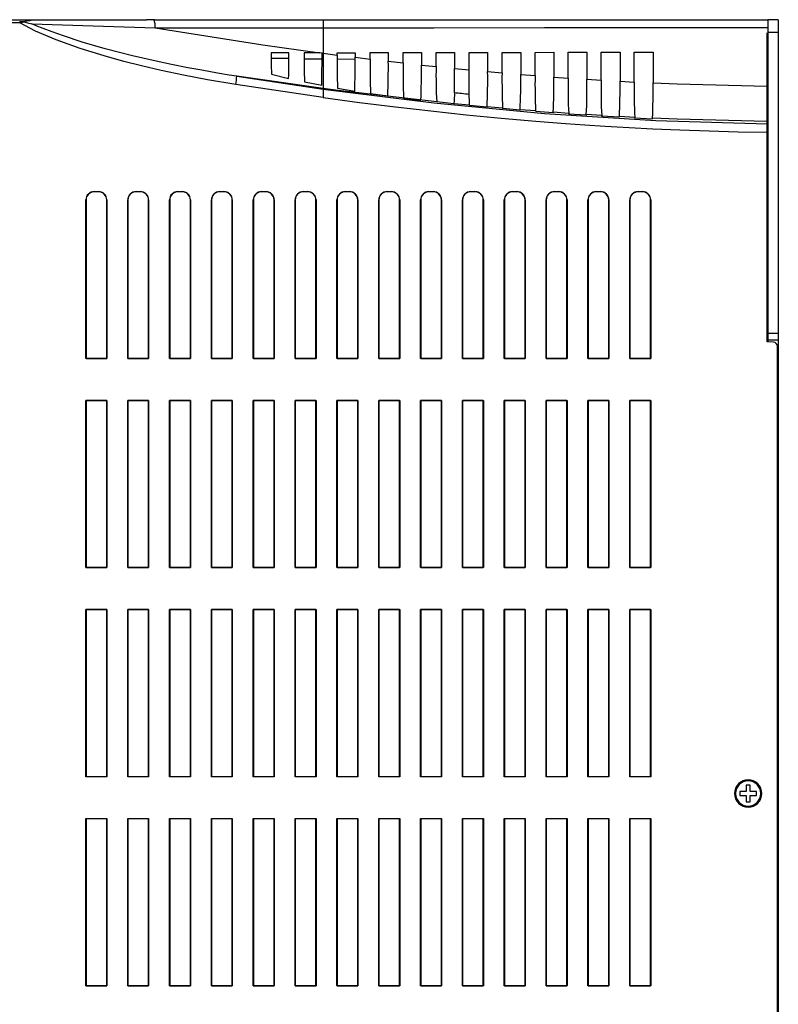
# Model space of a CAD drawing. Header units: millimetres. Extents: x 0 to 2235, y 0 to 1727.
# Tile 24 of 37: x 1511 to 1692, y 554 to 790. Entities that reach past the tile are written whole.
import ezdxf

# ---------------------------------------------------------------- set-up
doc = ezdxf.new("R2010")
doc.units = ezdxf.units.MM
doc.header["$LTSCALE"] = 8

msp = doc.modelspace()

# ---------------------------------------------------------------- linework, layer by layer
for p, q in [((1493.834, 789.623), (1513.166, 789.623)), ((1510.812, 788.889), (1493.869, 788.889)), ((1510.812, 789.18), (1512.038, 789.21)), ((1510.812, 789.18), (1510.812, 788.889)), ((1512.116, 789.019), (1510.812, 788.889)), ((1513.166, 789.623), (1541.092, 789.623)), ((1543.119, 789.592), (1541.156, 789.595)), ((1542.86, 789.623), (1542.922, 789.569)), ((1542.86, 789.623), (1583.365, 789.623)), ((1583.365, 789.623), (1689.435, 789.623)), ((1689.435, 789.623), (1689.635, 789.623)), ((1689.635, 789.623), (1689.635, 786.623)), ((1692.135, 789.623), (1689.635, 789.623)), ((1692.135, 789.623), (1692.135, 786.623)), ((1543.215, 787.698), (1568.888, 783.622)), ((1583.365, 787.707), (1583.365, 781.605)), ((1689.435, 773.732), (1689.435, 786.499)), ((1689.635, 786.623), (1692.135, 786.623)), ((1689.635, 786.623), (1689.635, 714.623)), ((1692.135, 786.623), (1692.135, 714.623)), ((1520.563, 784.41), (1517.804, 785.491)), ((1568.888, 783.622), (1582.55, 781.714)), ((1575.163, 781.694), (1570.919, 781.682)), ((1582.548, 781.713), (1578.795, 781.705)), ((1583.083, 781.642), (1582.548, 781.713)), ((1583.085, 781.642), (1583.365, 781.605)), ((1583.365, 781.605), (1586.678, 781.173)), ((1586.677, 781.723), (1591.003, 781.733)), ((1586.678, 781.173), (1586.677, 781.723)), ((1591.003, 781.733), (1591.002, 780.626)), ((1594.559, 781.741), (1598.92, 781.751)), ((1594.561, 780.19), (1594.559, 781.741)), ((1598.92, 781.751), (1598.918, 779.673)), ((1602.443, 781.758), (1606.836, 781.767)), ((1602.445, 779.27), (1602.443, 781.758)), ((1606.836, 781.767), (1606.834, 778.786)), ((1610.327, 781.774), (1614.751, 781.782)), ((1610.33, 778.415), (1610.327, 781.774)), ((1614.751, 781.782), (1614.748, 777.964)), ((1618.212, 781.788), (1622.665, 781.796)), ((1618.216, 777.626), (1618.212, 781.788)), ((1622.665, 781.796), (1622.661, 777.21)), ((1626.099, 781.802), (1630.578, 781.809)), ((1626.103, 776.904), (1626.099, 781.802)), ((1630.578, 781.809), (1630.573, 776.526)), ((1633.987, 781.814), (1638.489, 781.82)), ((1633.992, 776.253), (1633.987, 781.814)), ((1638.489, 781.82), (1638.484, 775.911)), ((1641.876, 781.824), (1646.399, 781.83)), ((1641.882, 775.671), (1641.876, 781.824)), ((1646.399, 781.83), (1646.393, 775.369)), ((1649.767, 781.834), (1654.308, 781.839)), ((1649.773, 775.16), (1649.767, 781.834)), ((1654.308, 781.839), (1654.302, 774.899)), ((1657.659, 781.842), (1662.215, 781.846)), ((1657.665, 774.723), (1657.659, 781.842)), ((1662.215, 781.846), (1662.209, 774.504)), ((1578.797, 780.284), (1583.083, 780.257)), ((1586.678, 780.234), (1591.003, 780.207)), ((1591.002, 780.626), (1594.561, 780.19)), ((1598.918, 779.673), (1602.445, 779.27)), ((1606.834, 778.786), (1610.33, 778.415)), ((1614.748, 777.964), (1618.216, 777.626)), ((1622.661, 777.21), (1626.103, 776.904)), ((1583.365, 773.162), (1562.746, 776.096)), ((1562.746, 776.096), (1583.365, 773.034)), ((1570.978, 776.571), (1575.092, 775.595)), ((1578.878, 774.774), (1582.992, 773.956)), ((1630.573, 776.526), (1633.992, 776.253)), ((1638.484, 775.911), (1641.882, 775.671)), ((1646.393, 775.369), (1649.773, 775.16)), ((1654.302, 774.899), (1657.665, 774.723)), ((1662.209, 774.504), (1667.942, 774.266)), ((1583.365, 771.023), (1562.437, 774.129)), ((1583.365, 773.162), (1583.365, 773.034)), ((1586.913, 772.7), (1583.365, 773.162)), ((1586.778, 773.263), (1590.892, 772.569)), ((1610.477, 769.956), (1586.913, 772.7)), ((1667.942, 774.266), (1689.435, 773.732)), ((1689.435, 765.289), (1689.435, 773.732)), ((1594.678, 771.979), (1598.792, 771.387)), ((1602.578, 770.885), (1606.692, 770.381)), ((1610.478, 769.954), (1610.477, 769.956)), ((1614.592, 769.514), (1610.478, 769.954)), ((1614.601, 769.536), (1614.592, 769.514)), ((1614.601, 769.537), (1614.601, 769.536)), ((1618.363, 769.169), (1614.601, 769.536)), ((1618.378, 769.127), (1618.363, 769.169)), ((1622.492, 768.724), (1618.378, 769.127)), ((1622.514, 768.781), (1622.492, 768.724)), ((1626.25, 768.448), (1622.514, 768.781)), ((1626.278, 768.37), (1626.25, 768.448)), ((1630.392, 768.004), (1626.278, 768.37)), ((1630.426, 768.095), (1630.392, 768.004)), ((1634.139, 767.797), (1630.426, 768.095)), ((1634.178, 767.684), (1634.139, 767.797)), ((1638.292, 767.357), (1634.178, 767.684)), ((1638.336, 767.479), (1638.292, 767.357)), ((1642.029, 767.216), (1638.336, 767.479)), ((1642.078, 767.073), (1642.029, 767.216)), ((1646.192, 766.784), (1642.078, 767.073)), ((1646.246, 766.935), (1646.192, 766.784)), ((1649.92, 766.708), (1646.246, 766.935)), ((1649.978, 766.537), (1649.92, 766.708)), ((1654.092, 766.288), (1649.978, 766.537)), ((1654.154, 766.465), (1654.092, 766.288)), ((1657.812, 766.272), (1654.154, 766.465)), ((1657.878, 766.077), (1657.812, 766.272)), ((1661.992, 765.869), (1657.878, 766.077)), ((1662.061, 766.068), (1661.992, 765.869)), ((1667.942, 765.823), (1662.061, 766.068)), ((1689.435, 765.289), (1667.942, 765.823)), ((1689.435, 764.723), (1689.435, 765.289)), ((1689.435, 762.724), (1689.435, 764.723)), ((1689.436, 712.622), (1689.435, 762.724)), ((1689.635, 762.722), (1689.435, 762.724)), ((1526.635, 708.623), (1526.635, 746.531)), ((1526.669, 746.531), (1526.635, 746.531)), ((1526.669, 746.531), (1526.669, 708.657)), ((1528.635, 748.531), (1529.635, 748.531)), ((1528.635, 748.496), (1528.635, 748.531)), ((1529.635, 748.496), (1528.635, 748.496)), ((1529.635, 748.496), (1529.635, 748.531)), ((1531.635, 746.531), (1531.601, 746.531)), ((1531.601, 708.657), (1531.601, 746.531)), ((1531.635, 746.531), (1531.635, 708.623)), ((1536.635, 708.623), (1536.635, 746.531)), ((1536.669, 746.531), (1536.635, 746.531)), ((1536.669, 746.531), (1536.669, 708.657)), ((1538.635, 748.531), (1539.635, 748.531)), ((1538.635, 748.496), (1538.635, 748.531)), ((1539.635, 748.496), (1538.635, 748.496)), ((1539.635, 748.496), (1539.635, 748.531)), ((1541.635, 746.531), (1541.601, 746.531)), ((1541.601, 708.657), (1541.601, 746.531)), ((1541.635, 746.531), (1541.635, 708.623)), ((1546.635, 708.623), (1546.635, 746.531)), ((1546.669, 746.531), (1546.635, 746.531)), ((1546.669, 746.531), (1546.669, 708.657)), ((1548.635, 748.531), (1549.635, 748.531)), ((1548.635, 748.496), (1548.635, 748.531)), ((1549.635, 748.496), (1548.635, 748.496)), ((1549.635, 748.496), (1549.635, 748.531)), ((1551.635, 746.531), (1551.601, 746.531)), ((1551.601, 708.657), (1551.601, 746.531)), ((1551.635, 746.531), (1551.635, 708.623)), ((1556.635, 708.623), (1556.635, 746.531)), ((1556.669, 746.531), (1556.635, 746.531)), ((1556.669, 746.531), (1556.669, 708.657)), ((1558.635, 748.531), (1559.635, 748.531)), ((1558.635, 748.496), (1558.635, 748.531)), ((1559.635, 748.496), (1558.635, 748.496)), ((1559.635, 748.496), (1559.635, 748.531)), ((1561.635, 746.531), (1561.601, 746.531)), ((1561.601, 708.657), (1561.601, 746.531)), ((1561.635, 746.531), (1561.635, 708.623)), ((1566.635, 708.623), (1566.635, 746.531)), ((1566.669, 746.531), (1566.635, 746.531)), ((1566.669, 746.531), (1566.669, 708.657)), ((1568.635, 748.531), (1569.635, 748.531)), ((1568.635, 748.496), (1568.635, 748.531)), ((1569.635, 748.496), (1568.635, 748.496)), ((1569.635, 748.496), (1569.635, 748.531)), ((1571.635, 746.531), (1571.601, 746.531)), ((1571.601, 708.657), (1571.601, 746.531)), ((1571.635, 746.531), (1571.635, 708.623)), ((1576.635, 708.623), (1576.635, 746.531)), ((1576.669, 746.531), (1576.635, 746.531)), ((1576.669, 746.531), (1576.669, 708.657)), ((1578.635, 748.531), (1579.635, 748.531)), ((1578.635, 748.496), (1578.635, 748.531)), ((1579.635, 748.496), (1578.635, 748.496)), ((1579.635, 748.496), (1579.635, 748.531)), ((1581.635, 746.531), (1581.601, 746.531)), ((1581.601, 708.657), (1581.601, 746.531)), ((1581.635, 746.531), (1581.635, 708.623)), ((1586.635, 708.623), (1586.635, 746.531)), ((1586.669, 746.531), (1586.635, 746.531)), ((1586.669, 746.531), (1586.669, 708.657)), ((1588.635, 748.531), (1589.635, 748.531)), ((1588.635, 748.496), (1588.635, 748.531)), ((1589.635, 748.496), (1588.635, 748.496)), ((1589.635, 748.531), (1589.635, 748.496)), ((1591.601, 746.531), (1591.635, 746.531)), ((1591.601, 708.657), (1591.601, 746.531)), ((1591.635, 746.531), (1591.635, 708.623)), ((1596.635, 708.623), (1596.635, 746.531)), ((1596.669, 746.531), (1596.635, 746.531)), ((1596.669, 746.531), (1596.669, 708.657)), ((1598.635, 748.531), (1599.635, 748.531)), ((1598.635, 748.496), (1598.635, 748.531)), ((1599.635, 748.496), (1598.635, 748.496)), ((1599.635, 748.531), (1599.635, 748.496)), ((1601.601, 746.531), (1601.635, 746.531)), ((1601.601, 708.657), (1601.601, 746.531)), ((1601.635, 746.531), (1601.635, 708.623)), ((1606.635, 708.623), (1606.635, 746.531)), ((1606.669, 746.531), (1606.635, 746.531)), ((1606.669, 746.531), (1606.669, 708.657)), ((1608.635, 748.531), (1609.635, 748.531)), ((1608.635, 748.496), (1608.635, 748.531)), ((1609.635, 748.496), (1608.635, 748.496)), ((1609.635, 748.531), (1609.635, 748.496)), ((1611.601, 746.531), (1611.635, 746.531)), ((1611.601, 708.657), (1611.601, 746.531)), ((1611.635, 746.531), (1611.635, 708.623)), ((1616.635, 708.623), (1616.635, 746.531)), ((1616.669, 746.531), (1616.635, 746.531)), ((1616.669, 746.531), (1616.669, 708.657)), ((1618.635, 748.531), (1619.635, 748.531)), ((1618.635, 748.496), (1618.635, 748.531)), ((1619.635, 748.496), (1618.635, 748.496)), ((1619.635, 748.531), (1619.635, 748.496)), ((1621.601, 746.531), (1621.635, 746.531)), ((1621.601, 708.657), (1621.601, 746.531)), ((1621.635, 746.531), (1621.635, 708.623)), ((1626.635, 708.623), (1626.635, 746.531)), ((1626.669, 746.531), (1626.635, 746.531)), ((1626.669, 746.531), (1626.669, 708.657)), ((1628.635, 748.531), (1629.635, 748.531)), ((1628.635, 748.496), (1628.635, 748.531)), ((1629.635, 748.496), (1628.635, 748.496)), ((1629.635, 748.531), (1629.635, 748.496)), ((1631.601, 746.531), (1631.635, 746.531)), ((1631.601, 708.657), (1631.601, 746.531)), ((1631.635, 746.531), (1631.635, 708.623)), ((1636.635, 708.623), (1636.635, 746.531)), ((1636.669, 746.531), (1636.635, 746.531)), ((1636.669, 746.531), (1636.669, 708.657)), ((1638.635, 748.531), (1639.635, 748.531)), ((1638.635, 748.496), (1638.635, 748.531)), ((1639.635, 748.496), (1638.635, 748.496)), ((1639.635, 748.531), (1639.635, 748.496)), ((1641.601, 746.531), (1641.635, 746.531)), ((1641.601, 708.657), (1641.601, 746.531)), ((1641.635, 746.531), (1641.635, 708.623)), ((1646.635, 708.623), (1646.635, 746.531)), ((1646.669, 746.531), (1646.635, 746.531)), ((1646.669, 746.531), (1646.669, 708.657)), ((1648.635, 748.531), (1649.635, 748.531)), ((1648.635, 748.496), (1648.635, 748.531)), ((1649.635, 748.496), (1648.635, 748.496)), ((1649.635, 748.531), (1649.635, 748.496)), ((1651.601, 708.657), (1651.601, 746.531)), ((1651.601, 746.531), (1651.635, 746.531)), ((1651.635, 746.531), (1651.635, 708.623)), ((1656.635, 708.623), (1656.635, 746.531)), ((1656.669, 746.531), (1656.635, 746.531)), ((1656.669, 746.531), (1656.669, 708.657)), ((1658.635, 748.531), (1659.635, 748.531)), ((1658.635, 748.496), (1658.635, 748.531)), ((1659.635, 748.496), (1658.635, 748.496)), ((1659.635, 748.531), (1659.635, 748.496)), ((1661.601, 708.657), (1661.601, 746.531)), ((1661.601, 746.531), (1661.635, 746.531)), ((1661.635, 746.531), (1661.635, 708.623)), ((1692.135, 714.623), (1689.635, 714.623)), ((1689.635, 714.019), (1689.635, 712.613)), ((1692.135, 714.623), (1692.135, 713.123)), ((1690.987, 712.542), (1689.436, 712.622)), ((1689.635, 713.123), (1692.135, 713.123)), ((1691.935, 477.703), (1691.935, 711.543)), ((1692.135, 713.123), (1692.135, 710.623)), ((1526.669, 708.657), (1526.635, 708.623)), ((1531.635, 708.623), (1526.635, 708.623)), ((1526.669, 708.657), (1531.601, 708.657)), ((1531.601, 708.657), (1531.635, 708.623)), ((1536.669, 708.657), (1536.635, 708.623)), ((1541.635, 708.623), (1536.635, 708.623)), ((1536.669, 708.657), (1541.601, 708.657)), ((1541.601, 708.657), (1541.635, 708.623)), ((1546.669, 708.657), (1546.635, 708.623)), ((1551.635, 708.623), (1546.635, 708.623)), ((1546.669, 708.657), (1551.601, 708.657)), ((1551.601, 708.657), (1551.635, 708.623)), ((1556.669, 708.657), (1556.635, 708.623)), ((1561.635, 708.623), (1556.635, 708.623)), ((1556.669, 708.657), (1561.601, 708.657)), ((1561.601, 708.657), (1561.635, 708.623)), ((1566.669, 708.657), (1566.635, 708.623)), ((1571.635, 708.623), (1566.635, 708.623)), ((1566.669, 708.657), (1571.601, 708.657)), ((1571.601, 708.657), (1571.635, 708.623)), ((1576.669, 708.657), (1576.635, 708.623)), ((1581.635, 708.623), (1576.635, 708.623)), ((1576.669, 708.657), (1581.601, 708.657)), ((1581.601, 708.657), (1581.635, 708.623)), ((1586.669, 708.657), (1586.635, 708.623)), ((1591.635, 708.623), (1586.635, 708.623)), ((1586.669, 708.657), (1591.601, 708.657)), ((1591.601, 708.657), (1591.635, 708.623)), ((1596.669, 708.657), (1596.635, 708.623)), ((1601.635, 708.623), (1596.635, 708.623)), ((1596.669, 708.657), (1601.601, 708.657)), ((1601.601, 708.657), (1601.635, 708.623)), ((1606.669, 708.657), (1606.635, 708.623)), ((1611.635, 708.623), (1606.635, 708.623)), ((1606.669, 708.657), (1611.601, 708.657)), ((1611.601, 708.657), (1611.635, 708.623)), ((1616.669, 708.657), (1616.635, 708.623)), ((1621.635, 708.623), (1616.635, 708.623)), ((1616.669, 708.657), (1621.601, 708.657)), ((1621.601, 708.657), (1621.635, 708.623)), ((1626.669, 708.657), (1626.635, 708.623)), ((1631.635, 708.623), (1626.635, 708.623)), ((1626.669, 708.657), (1631.601, 708.657)), ((1631.601, 708.657), (1631.635, 708.623)), ((1636.669, 708.657), (1636.635, 708.623)), ((1641.635, 708.623), (1636.635, 708.623)), ((1636.669, 708.657), (1641.601, 708.657)), ((1641.601, 708.657), (1641.635, 708.623)), ((1646.669, 708.657), (1646.635, 708.623)), ((1651.635, 708.623), (1646.635, 708.623)), ((1646.669, 708.657), (1651.601, 708.657)), ((1651.601, 708.657), (1651.635, 708.623)), ((1656.669, 708.657), (1656.635, 708.623)), ((1661.635, 708.623), (1656.635, 708.623)), ((1656.669, 708.657), (1661.601, 708.657)), ((1661.601, 708.657), (1661.635, 708.623)), ((1692.135, 710.623), (1691.935, 710.623)), ((1692.135, 710.623), (1692.135, 487.123)), ((1526.635, 698.623), (1531.635, 698.623)), ((1526.635, 658.623), (1526.635, 698.623)), ((1526.669, 698.589), (1526.635, 698.623)), ((1531.601, 698.589), (1526.669, 698.589)), ((1526.669, 698.589), (1526.669, 658.657)), ((1531.601, 698.589), (1531.635, 698.623)), ((1531.601, 658.657), (1531.601, 698.589)), ((1531.635, 698.623), (1531.635, 658.623)), ((1536.635, 698.623), (1541.635, 698.623)), ((1536.635, 658.623), (1536.635, 698.623)), ((1536.669, 698.589), (1536.635, 698.623)), ((1541.601, 698.589), (1536.669, 698.589)), ((1536.669, 698.589), (1536.669, 658.657)), ((1541.601, 698.589), (1541.635, 698.623)), ((1541.601, 658.657), (1541.601, 698.589)), ((1541.635, 698.623), (1541.635, 658.623)), ((1546.635, 698.623), (1551.635, 698.623)), ((1546.635, 658.623), (1546.635, 698.623)), ((1546.669, 698.589), (1546.635, 698.623)), ((1551.601, 698.589), (1546.669, 698.589)), ((1546.669, 698.589), (1546.669, 658.657)), ((1551.601, 698.589), (1551.635, 698.623)), ((1551.601, 658.657), (1551.601, 698.589)), ((1551.635, 698.623), (1551.635, 658.623)), ((1556.635, 698.623), (1561.635, 698.623)), ((1556.635, 658.623), (1556.635, 698.623)), ((1556.669, 698.589), (1556.635, 698.623)), ((1561.601, 698.589), (1556.669, 698.589)), ((1556.669, 698.589), (1556.669, 658.657)), ((1561.601, 698.589), (1561.635, 698.623)), ((1561.601, 658.657), (1561.601, 698.589)), ((1561.635, 698.623), (1561.635, 658.623)), ((1566.635, 698.623), (1571.635, 698.623)), ((1566.635, 658.623), (1566.635, 698.623)), ((1566.669, 698.589), (1566.635, 698.623)), ((1571.601, 698.589), (1566.669, 698.589)), ((1566.669, 698.589), (1566.669, 658.657)), ((1571.601, 698.589), (1571.635, 698.623)), ((1571.601, 658.657), (1571.601, 698.589)), ((1571.635, 698.623), (1571.635, 658.623)), ((1576.635, 698.623), (1581.635, 698.623)), ((1576.635, 658.623), (1576.635, 698.623)), ((1576.669, 698.589), (1576.635, 698.623)), ((1581.601, 698.589), (1576.669, 698.589)), ((1576.669, 698.589), (1576.669, 658.657)), ((1581.601, 698.589), (1581.635, 698.623)), ((1581.601, 658.657), (1581.601, 698.589)), ((1581.635, 698.623), (1581.635, 658.623)), ((1586.635, 658.623), (1586.635, 698.623)), ((1586.635, 698.623), (1591.635, 698.623)), ((1586.669, 698.589), (1586.635, 698.623)), ((1591.601, 698.589), (1586.669, 698.589)), ((1586.669, 698.589), (1586.669, 658.657)), ((1591.601, 698.589), (1591.635, 698.623)), ((1591.601, 658.657), (1591.601, 698.589)), ((1591.635, 698.623), (1591.635, 658.623)), ((1596.635, 658.623), (1596.635, 698.623)), ((1596.635, 698.623), (1601.635, 698.623)), ((1596.669, 698.589), (1596.635, 698.623)), ((1601.601, 698.589), (1596.669, 698.589)), ((1596.669, 698.589), (1596.669, 658.657)), ((1601.601, 698.589), (1601.635, 698.623)), ((1601.601, 658.657), (1601.601, 698.589)), ((1601.635, 698.623), (1601.635, 658.623)), ((1606.635, 658.623), (1606.635, 698.623)), ((1606.635, 698.623), (1611.635, 698.623)), ((1606.669, 698.589), (1606.635, 698.623)), ((1611.601, 698.589), (1606.669, 698.589)), ((1606.669, 698.589), (1606.669, 658.657)), ((1611.601, 698.589), (1611.635, 698.623)), ((1611.601, 658.657), (1611.601, 698.589)), ((1611.635, 698.623), (1611.635, 658.623)), ((1616.635, 658.623), (1616.635, 698.623)), ((1616.635, 698.623), (1621.635, 698.623)), ((1616.669, 698.589), (1616.635, 698.623)), ((1621.601, 698.589), (1616.669, 698.589)), ((1616.669, 698.589), (1616.669, 658.657)), ((1621.601, 698.589), (1621.635, 698.623)), ((1621.601, 658.657), (1621.601, 698.589)), ((1621.635, 698.623), (1621.635, 658.623)), ((1626.635, 658.623), (1626.635, 698.623)), ((1626.635, 698.623), (1631.635, 698.623)), ((1626.669, 698.589), (1626.635, 698.623)), ((1631.601, 698.589), (1626.669, 698.589)), ((1626.669, 698.589), (1626.669, 658.657)), ((1631.601, 698.589), (1631.635, 698.623)), ((1631.601, 658.657), (1631.601, 698.589)), ((1631.635, 698.623), (1631.635, 658.623)), ((1636.635, 658.623), (1636.635, 698.623)), ((1636.635, 698.623), (1641.635, 698.623)), ((1636.669, 698.589), (1636.635, 698.623)), ((1641.601, 698.589), (1636.669, 698.589)), ((1636.669, 698.589), (1636.669, 658.657)), ((1641.601, 698.589), (1641.635, 698.623)), ((1641.601, 658.657), (1641.601, 698.589)), ((1641.635, 698.623), (1641.635, 658.623)), ((1646.635, 658.623), (1646.635, 698.623)), ((1646.635, 698.623), (1651.635, 698.623)), ((1646.669, 698.589), (1646.635, 698.623)), ((1651.601, 698.589), (1646.669, 698.589)), ((1646.669, 698.589), (1646.669, 658.657)), ((1651.601, 698.589), (1651.635, 698.623)), ((1651.601, 658.657), (1651.601, 698.589)), ((1651.635, 698.623), (1651.635, 658.623)), ((1656.635, 658.623), (1656.635, 698.623)), ((1656.635, 698.623), (1661.635, 698.623)), ((1656.669, 698.589), (1656.635, 698.623)), ((1661.601, 698.589), (1656.669, 698.589)), ((1656.669, 698.589), (1656.669, 658.657)), ((1661.601, 698.589), (1661.635, 698.623)), ((1661.601, 658.657), (1661.601, 698.589)), ((1661.635, 698.623), (1661.635, 658.623)), ((1526.635, 658.623), (1526.669, 658.657)), ((1531.635, 658.623), (1526.635, 658.623)), ((1526.669, 658.657), (1531.601, 658.657)), ((1531.601, 658.657), (1531.635, 658.623)), ((1536.635, 658.623), (1536.669, 658.657)), ((1541.635, 658.623), (1536.635, 658.623)), ((1536.669, 658.657), (1541.601, 658.657)), ((1541.601, 658.657), (1541.635, 658.623)), ((1546.635, 658.623), (1546.669, 658.657)), ((1551.635, 658.623), (1546.635, 658.623)), ((1546.669, 658.657), (1551.601, 658.657)), ((1551.601, 658.657), (1551.635, 658.623)), ((1556.635, 658.623), (1556.669, 658.657)), ((1561.635, 658.623), (1556.635, 658.623)), ((1556.669, 658.657), (1561.601, 658.657)), ((1561.601, 658.657), (1561.635, 658.623)), ((1566.635, 658.623), (1566.669, 658.657)), ((1571.635, 658.623), (1566.635, 658.623)), ((1566.669, 658.657), (1571.601, 658.657)), ((1571.601, 658.657), (1571.635, 658.623)), ((1576.635, 658.623), (1576.669, 658.657)), ((1581.635, 658.623), (1576.635, 658.623)), ((1576.669, 658.657), (1581.601, 658.657)), ((1581.601, 658.657), (1581.635, 658.623)), ((1586.669, 658.657), (1586.635, 658.623)), ((1591.635, 658.623), (1586.635, 658.623)), ((1586.669, 658.657), (1591.601, 658.657)), ((1591.635, 658.623), (1591.601, 658.657)), ((1596.669, 658.657), (1596.635, 658.623)), ((1601.635, 658.623), (1596.635, 658.623)), ((1596.669, 658.657), (1601.601, 658.657)), ((1601.635, 658.623), (1601.601, 658.657)), ((1606.669, 658.657), (1606.635, 658.623)), ((1611.635, 658.623), (1606.635, 658.623)), ((1606.669, 658.657), (1611.601, 658.657)), ((1611.635, 658.623), (1611.601, 658.657)), ((1616.669, 658.657), (1616.635, 658.623)), ((1621.635, 658.623), (1616.635, 658.623)), ((1616.669, 658.657), (1621.601, 658.657)), ((1621.635, 658.623), (1621.601, 658.657)), ((1626.669, 658.657), (1626.635, 658.623)), ((1631.635, 658.623), (1626.635, 658.623)), ((1626.669, 658.657), (1631.601, 658.657)), ((1631.635, 658.623), (1631.601, 658.657)), ((1636.669, 658.657), (1636.635, 658.623)), ((1641.635, 658.623), (1636.635, 658.623)), ((1636.669, 658.657), (1641.601, 658.657)), ((1641.635, 658.623), (1641.601, 658.657)), ((1646.669, 658.657), (1646.635, 658.623)), ((1651.635, 658.623), (1646.635, 658.623)), ((1646.669, 658.657), (1651.601, 658.657)), ((1651.635, 658.623), (1651.601, 658.657)), ((1656.669, 658.657), (1656.635, 658.623)), ((1661.635, 658.623), (1656.635, 658.623)), ((1656.669, 658.657), (1661.601, 658.657)), ((1661.635, 658.623), (1661.601, 658.657)), ((1526.635, 648.623), (1531.635, 648.623)), ((1526.635, 608.623), (1526.635, 648.623)), ((1526.669, 648.589), (1526.635, 648.623)), ((1531.601, 648.589), (1526.669, 648.589)), ((1526.669, 648.589), (1526.669, 608.657)), ((1531.601, 648.589), (1531.635, 648.623)), ((1531.601, 608.657), (1531.601, 648.589)), ((1531.635, 648.623), (1531.635, 608.623)), ((1536.635, 648.623), (1541.635, 648.623)), ((1536.635, 608.623), (1536.635, 648.623)), ((1536.669, 648.589), (1536.635, 648.623)), ((1541.601, 648.589), (1536.669, 648.589)), ((1536.669, 648.589), (1536.669, 608.657)), ((1541.601, 648.589), (1541.635, 648.623)), ((1541.601, 608.657), (1541.601, 648.589)), ((1541.635, 648.623), (1541.635, 608.623)), ((1546.635, 648.623), (1551.635, 648.623)), ((1546.635, 608.623), (1546.635, 648.623)), ((1546.669, 648.589), (1546.635, 648.623)), ((1551.601, 648.589), (1546.669, 648.589)), ((1546.669, 648.589), (1546.669, 608.657)), ((1551.601, 648.589), (1551.635, 648.623)), ((1551.601, 608.657), (1551.601, 648.589)), ((1551.635, 648.623), (1551.635, 608.623)), ((1556.635, 648.623), (1561.635, 648.623)), ((1556.635, 608.623), (1556.635, 648.623)), ((1556.669, 648.589), (1556.635, 648.623)), ((1561.601, 648.589), (1556.669, 648.589)), ((1556.669, 648.589), (1556.669, 608.657)), ((1561.601, 648.589), (1561.635, 648.623)), ((1561.601, 608.657), (1561.601, 648.589)), ((1561.635, 648.623), (1561.635, 608.623)), ((1566.635, 648.623), (1571.635, 648.623)), ((1566.635, 608.623), (1566.635, 648.623)), ((1566.669, 648.589), (1566.635, 648.623)), ((1571.601, 648.589), (1566.669, 648.589)), ((1566.669, 648.589), (1566.669, 608.657)), ((1571.601, 648.589), (1571.635, 648.623)), ((1571.601, 608.657), (1571.601, 648.589)), ((1571.635, 648.623), (1571.635, 608.623)), ((1576.635, 648.623), (1581.635, 648.623)), ((1576.635, 608.623), (1576.635, 648.623)), ((1576.669, 648.589), (1576.635, 648.623)), ((1581.601, 648.589), (1576.669, 648.589)), ((1576.669, 648.589), (1576.669, 608.657)), ((1581.601, 648.589), (1581.635, 648.623)), ((1581.601, 608.657), (1581.601, 648.589)), ((1581.635, 648.623), (1581.635, 608.623)), ((1586.635, 608.623), (1586.635, 648.623)), ((1586.635, 648.623), (1591.635, 648.623)), ((1586.669, 648.589), (1586.635, 648.623)), ((1591.601, 648.589), (1586.669, 648.589)), ((1586.669, 648.589), (1586.669, 608.657)), ((1591.601, 648.589), (1591.635, 648.623)), ((1591.601, 608.657), (1591.601, 648.589)), ((1591.635, 648.623), (1591.635, 608.623)), ((1596.635, 608.623), (1596.635, 648.623)), ((1596.635, 648.623), (1601.635, 648.623)), ((1596.669, 648.589), (1596.635, 648.623)), ((1601.601, 648.589), (1596.669, 648.589)), ((1596.669, 648.589), (1596.669, 608.657)), ((1601.601, 648.589), (1601.635, 648.623)), ((1601.601, 608.657), (1601.601, 648.589)), ((1601.635, 648.623), (1601.635, 608.623)), ((1606.635, 608.623), (1606.635, 648.623)), ((1606.635, 648.623), (1611.635, 648.623)), ((1606.669, 648.589), (1606.635, 648.623)), ((1611.601, 648.589), (1606.669, 648.589)), ((1606.669, 648.589), (1606.669, 608.657)), ((1611.601, 648.589), (1611.635, 648.623)), ((1611.601, 608.657), (1611.601, 648.589)), ((1611.635, 648.623), (1611.635, 608.623)), ((1616.635, 608.623), (1616.635, 648.623)), ((1616.635, 648.623), (1621.635, 648.623)), ((1616.669, 648.589), (1616.635, 648.623)), ((1621.601, 648.589), (1616.669, 648.589)), ((1616.669, 648.589), (1616.669, 608.657)), ((1621.601, 648.589), (1621.635, 648.623)), ((1621.601, 608.657), (1621.601, 648.589)), ((1621.635, 648.623), (1621.635, 608.623)), ((1626.635, 608.623), (1626.635, 648.623)), ((1626.635, 648.623), (1631.635, 648.623)), ((1626.669, 648.589), (1626.635, 648.623)), ((1631.601, 648.589), (1626.669, 648.589)), ((1626.669, 648.589), (1626.669, 608.657)), ((1631.601, 648.589), (1631.635, 648.623)), ((1631.601, 608.657), (1631.601, 648.589)), ((1631.635, 648.623), (1631.635, 608.623)), ((1636.635, 608.623), (1636.635, 648.623)), ((1636.635, 648.623), (1641.635, 648.623)), ((1636.669, 648.589), (1636.635, 648.623)), ((1641.601, 648.589), (1636.669, 648.589)), ((1636.669, 648.589), (1636.669, 608.657)), ((1641.601, 648.589), (1641.635, 648.623)), ((1641.601, 608.657), (1641.601, 648.589)), ((1641.635, 648.623), (1641.635, 608.623)), ((1646.635, 608.623), (1646.635, 648.623)), ((1646.635, 648.623), (1651.635, 648.623)), ((1646.669, 648.589), (1646.635, 648.623)), ((1651.601, 648.589), (1646.669, 648.589)), ((1646.669, 648.589), (1646.669, 608.657)), ((1651.601, 648.589), (1651.635, 648.623)), ((1651.601, 608.657), (1651.601, 648.589)), ((1651.635, 648.623), (1651.635, 608.623)), ((1656.635, 608.623), (1656.635, 648.623)), ((1656.635, 648.623), (1661.635, 648.623)), ((1656.669, 648.589), (1656.635, 648.623)), ((1661.601, 648.589), (1656.669, 648.589)), ((1656.669, 648.589), (1656.669, 608.657)), ((1661.601, 648.589), (1661.635, 648.623)), ((1661.601, 608.657), (1661.601, 648.589)), ((1661.635, 648.623), (1661.635, 608.623)), ((1526.635, 608.623), (1526.669, 608.657)), ((1531.635, 608.623), (1526.635, 608.623)), ((1526.669, 608.657), (1531.601, 608.657)), ((1531.601, 608.657), (1531.635, 608.623)), ((1536.635, 608.623), (1536.669, 608.657)), ((1541.635, 608.623), (1536.635, 608.623)), ((1536.669, 608.657), (1541.601, 608.657)), ((1541.601, 608.657), (1541.635, 608.623)), ((1546.635, 608.623), (1546.669, 608.657)), ((1551.635, 608.623), (1546.635, 608.623)), ((1546.669, 608.657), (1551.601, 608.657)), ((1551.601, 608.657), (1551.635, 608.623)), ((1556.635, 608.623), (1556.669, 608.657)), ((1561.635, 608.623), (1556.635, 608.623)), ((1556.669, 608.657), (1561.601, 608.657)), ((1561.601, 608.657), (1561.635, 608.623)), ((1566.635, 608.623), (1566.669, 608.657)), ((1571.635, 608.623), (1566.635, 608.623)), ((1566.669, 608.657), (1571.601, 608.657)), ((1571.601, 608.657), (1571.635, 608.623)), ((1576.635, 608.623), (1576.669, 608.657)), ((1581.635, 608.623), (1576.635, 608.623)), ((1576.669, 608.657), (1581.601, 608.657)), ((1581.601, 608.657), (1581.635, 608.623)), ((1586.669, 608.657), (1586.635, 608.623)), ((1591.635, 608.623), (1586.635, 608.623)), ((1586.669, 608.657), (1591.601, 608.657)), ((1591.635, 608.623), (1591.601, 608.657)), ((1596.669, 608.657), (1596.635, 608.623)), ((1601.635, 608.623), (1596.635, 608.623)), ((1596.669, 608.657), (1601.601, 608.657)), ((1601.635, 608.623), (1601.601, 608.657)), ((1606.669, 608.657), (1606.635, 608.623)), ((1611.635, 608.623), (1606.635, 608.623)), ((1606.669, 608.657), (1611.601, 608.657)), ((1611.635, 608.623), (1611.601, 608.657)), ((1616.669, 608.657), (1616.635, 608.623)), ((1621.635, 608.623), (1616.635, 608.623)), ((1616.669, 608.657), (1621.601, 608.657)), ((1621.635, 608.623), (1621.601, 608.657)), ((1626.669, 608.657), (1626.635, 608.623)), ((1631.635, 608.623), (1626.635, 608.623)), ((1626.669, 608.657), (1631.601, 608.657)), ((1631.635, 608.623), (1631.601, 608.657)), ((1636.669, 608.657), (1636.635, 608.623)), ((1641.635, 608.623), (1636.635, 608.623)), ((1636.669, 608.657), (1641.601, 608.657)), ((1641.635, 608.623), (1641.601, 608.657)), ((1646.669, 608.657), (1646.635, 608.623)), ((1651.635, 608.623), (1646.635, 608.623)), ((1646.669, 608.657), (1651.601, 608.657)), ((1651.635, 608.623), (1651.601, 608.657)), ((1656.669, 608.657), (1656.635, 608.623)), ((1661.635, 608.623), (1656.635, 608.623)), ((1656.669, 608.657), (1661.601, 608.657)), ((1661.635, 608.623), (1661.601, 608.657)), ((1684.435, 605.123), (1682.935, 605.123)), ((1682.935, 605.123), (1682.935, 604.123)), ((1685.435, 606.623), (1684.435, 606.623)), ((1684.435, 606.623), (1684.435, 605.123)), ((1685.435, 605.123), (1685.435, 606.623)), ((1686.935, 605.123), (1685.435, 605.123)), ((1686.935, 604.123), (1686.935, 605.123)), ((1682.935, 604.123), (1684.435, 604.123)), ((1684.435, 604.123), (1684.435, 602.623)), ((1684.435, 602.623), (1685.435, 602.623)), ((1685.435, 602.623), (1685.435, 604.123)), ((1685.435, 604.123), (1686.935, 604.123)), ((1526.635, 598.623), (1531.635, 598.623)), ((1526.635, 558.623), (1526.635, 598.623)), ((1526.669, 598.589), (1526.635, 598.623)), ((1531.601, 598.589), (1526.669, 598.589)), ((1526.669, 598.589), (1526.669, 558.657)), ((1531.601, 598.589), (1531.635, 598.623)), ((1531.601, 558.657), (1531.601, 598.589)), ((1531.635, 598.623), (1531.635, 558.623)), ((1536.635, 598.623), (1541.635, 598.623)), ((1536.635, 558.623), (1536.635, 598.623)), ((1536.669, 598.589), (1536.635, 598.623)), ((1541.601, 598.589), (1536.669, 598.589)), ((1536.669, 598.589), (1536.669, 558.657)), ((1541.601, 598.589), (1541.635, 598.623)), ((1541.601, 558.657), (1541.601, 598.589)), ((1541.635, 598.623), (1541.635, 558.623)), ((1546.635, 598.623), (1551.635, 598.623)), ((1546.635, 558.623), (1546.635, 598.623)), ((1546.669, 598.589), (1546.635, 598.623)), ((1551.601, 598.589), (1546.669, 598.589)), ((1546.669, 598.589), (1546.669, 558.657)), ((1551.601, 598.589), (1551.635, 598.623)), ((1551.601, 558.657), (1551.601, 598.589)), ((1551.635, 598.623), (1551.635, 558.623)), ((1556.635, 598.623), (1561.635, 598.623)), ((1556.635, 558.623), (1556.635, 598.623)), ((1556.669, 598.589), (1556.635, 598.623)), ((1561.601, 598.589), (1556.669, 598.589)), ((1556.669, 598.589), (1556.669, 558.657)), ((1561.601, 598.589), (1561.635, 598.623)), ((1561.601, 558.657), (1561.601, 598.589)), ((1561.635, 598.623), (1561.635, 558.623)), ((1566.635, 598.623), (1571.635, 598.623)), ((1566.635, 558.623), (1566.635, 598.623)), ((1566.669, 598.589), (1566.635, 598.623)), ((1571.601, 598.589), (1566.669, 598.589)), ((1566.669, 598.589), (1566.669, 558.657)), ((1571.601, 598.589), (1571.635, 598.623)), ((1571.601, 558.657), (1571.601, 598.589)), ((1571.635, 598.623), (1571.635, 558.623)), ((1576.635, 598.623), (1581.635, 598.623)), ((1576.635, 558.623), (1576.635, 598.623)), ((1576.669, 598.589), (1576.635, 598.623)), ((1581.601, 598.589), (1576.669, 598.589)), ((1576.669, 598.589), (1576.669, 558.657)), ((1581.601, 598.589), (1581.635, 598.623)), ((1581.601, 558.657), (1581.601, 598.589)), ((1581.635, 598.623), (1581.635, 558.623)), ((1586.635, 558.623), (1586.635, 598.623)), ((1586.635, 598.623), (1591.635, 598.623)), ((1586.669, 598.589), (1586.635, 598.623)), ((1591.601, 598.589), (1586.669, 598.589)), ((1586.669, 598.589), (1586.669, 558.657)), ((1591.601, 598.589), (1591.635, 598.623)), ((1591.601, 558.657), (1591.601, 598.589)), ((1591.635, 598.623), (1591.635, 558.623)), ((1596.635, 558.623), (1596.635, 598.623)), ((1596.635, 598.623), (1601.635, 598.623)), ((1596.669, 598.589), (1596.635, 598.623)), ((1601.601, 598.589), (1596.669, 598.589)), ((1596.669, 598.589), (1596.669, 558.657)), ((1601.601, 598.589), (1601.635, 598.623)), ((1601.601, 558.657), (1601.601, 598.589)), ((1601.635, 598.623), (1601.635, 558.623)), ((1606.635, 558.623), (1606.635, 598.623)), ((1606.635, 598.623), (1611.635, 598.623)), ((1606.669, 598.589), (1606.635, 598.623)), ((1611.601, 598.589), (1606.669, 598.589)), ((1606.669, 598.589), (1606.669, 558.657)), ((1611.601, 598.589), (1611.635, 598.623)), ((1611.601, 558.657), (1611.601, 598.589)), ((1611.635, 598.623), (1611.635, 558.623)), ((1616.635, 558.623), (1616.635, 598.623)), ((1616.635, 598.623), (1621.635, 598.623)), ((1616.669, 598.589), (1616.635, 598.623)), ((1621.601, 598.589), (1616.669, 598.589)), ((1616.669, 598.589), (1616.669, 558.657)), ((1621.601, 598.589), (1621.635, 598.623)), ((1621.601, 558.657), (1621.601, 598.589)), ((1621.635, 598.623), (1621.635, 558.623)), ((1626.635, 558.623), (1626.635, 598.623)), ((1626.635, 598.623), (1631.635, 598.623)), ((1626.669, 598.589), (1626.635, 598.623)), ((1631.601, 598.589), (1626.669, 598.589)), ((1626.669, 598.589), (1626.669, 558.657)), ((1631.601, 598.589), (1631.635, 598.623)), ((1631.601, 558.657), (1631.601, 598.589)), ((1631.635, 598.623), (1631.635, 558.623)), ((1636.635, 558.623), (1636.635, 598.623)), ((1636.635, 598.623), (1641.635, 598.623)), ((1636.669, 598.589), (1636.635, 598.623)), ((1641.601, 598.589), (1636.669, 598.589)), ((1636.669, 598.589), (1636.669, 558.657)), ((1641.601, 598.589), (1641.635, 598.623)), ((1641.601, 558.657), (1641.601, 598.589)), ((1641.635, 598.623), (1641.635, 558.623)), ((1646.635, 558.623), (1646.635, 598.623)), ((1646.635, 598.623), (1651.635, 598.623)), ((1646.669, 598.589), (1646.635, 598.623)), ((1651.601, 598.589), (1646.669, 598.589)), ((1646.669, 598.589), (1646.669, 558.657)), ((1651.601, 598.589), (1651.635, 598.623)), ((1651.601, 558.657), (1651.601, 598.589)), ((1651.635, 598.623), (1651.635, 558.623)), ((1656.635, 558.623), (1656.635, 598.623)), ((1656.635, 598.623), (1661.635, 598.623)), ((1656.669, 598.589), (1656.635, 598.623)), ((1661.601, 598.589), (1656.669, 598.589)), ((1656.669, 598.589), (1656.669, 558.657)), ((1661.601, 598.589), (1661.635, 598.623)), ((1661.601, 558.657), (1661.601, 598.589)), ((1661.635, 598.623), (1661.635, 558.623)), ((1526.635, 558.623), (1526.669, 558.657)), ((1531.635, 558.623), (1526.635, 558.623)), ((1526.669, 558.657), (1531.601, 558.657)), ((1531.601, 558.657), (1531.635, 558.623)), ((1536.635, 558.623), (1536.669, 558.657)), ((1541.635, 558.623), (1536.635, 558.623)), ((1536.669, 558.657), (1541.601, 558.657)), ((1541.601, 558.657), (1541.635, 558.623)), ((1546.635, 558.623), (1546.669, 558.657)), ((1551.635, 558.623), (1546.635, 558.623)), ((1546.669, 558.657), (1551.601, 558.657)), ((1551.601, 558.657), (1551.635, 558.623)), ((1556.635, 558.623), (1556.669, 558.657)), ((1561.635, 558.623), (1556.635, 558.623)), ((1556.669, 558.657), (1561.601, 558.657)), ((1561.601, 558.657), (1561.635, 558.623)), ((1566.635, 558.623), (1566.669, 558.657)), ((1571.635, 558.623), (1566.635, 558.623)), ((1566.669, 558.657), (1571.601, 558.657)), ((1571.601, 558.657), (1571.635, 558.623)), ((1576.635, 558.623), (1576.669, 558.657)), ((1581.635, 558.623), (1576.635, 558.623)), ((1576.669, 558.657), (1581.601, 558.657)), ((1581.601, 558.657), (1581.635, 558.623)), ((1586.669, 558.657), (1586.635, 558.623)), ((1591.635, 558.623), (1586.635, 558.623)), ((1586.669, 558.657), (1591.601, 558.657)), ((1591.635, 558.623), (1591.601, 558.657)), ((1596.669, 558.657), (1596.635, 558.623)), ((1601.635, 558.623), (1596.635, 558.623)), ((1596.669, 558.657), (1601.601, 558.657)), ((1601.635, 558.623), (1601.601, 558.657)), ((1606.669, 558.657), (1606.635, 558.623)), ((1611.635, 558.623), (1606.635, 558.623)), ((1606.669, 558.657), (1611.601, 558.657)), ((1611.635, 558.623), (1611.601, 558.657)), ((1616.669, 558.657), (1616.635, 558.623)), ((1621.635, 558.623), (1616.635, 558.623)), ((1616.669, 558.657), (1621.601, 558.657)), ((1621.635, 558.623), (1621.601, 558.657)), ((1626.669, 558.657), (1626.635, 558.623)), ((1631.635, 558.623), (1626.635, 558.623)), ((1626.669, 558.657), (1631.601, 558.657)), ((1631.635, 558.623), (1631.601, 558.657)), ((1636.669, 558.657), (1636.635, 558.623)), ((1641.635, 558.623), (1636.635, 558.623)), ((1636.669, 558.657), (1641.601, 558.657)), ((1641.635, 558.623), (1641.601, 558.657)), ((1646.669, 558.657), (1646.635, 558.623)), ((1651.635, 558.623), (1646.635, 558.623)), ((1646.669, 558.657), (1651.601, 558.657)), ((1651.635, 558.623), (1651.601, 558.657)), ((1656.669, 558.657), (1656.635, 558.623)), ((1661.635, 558.623), (1656.635, 558.623)), ((1656.669, 558.657), (1661.601, 558.657)), ((1661.635, 558.623), (1661.601, 558.657))]:
    msp.add_line(p, q)
at = {"flags": 128}
for points in [[(1562.437, 774.129), (1555.722, 775.268), (1549.933, 776.361), (1544.602, 777.489), (1539.93, 778.573), (1535.704, 779.645), (1530.988, 780.96), (1525.295, 782.739), (1519.501, 784.835), (1514.594, 786.917), (1510.812, 788.889)], [(1512.116, 789.019), (1511.949, 789.065), (1511.873, 789.1), (1511.852, 789.116), (1511.845, 789.124), (1511.841, 789.131), (1511.839, 789.144), (1511.846, 789.156), (1511.88, 789.177), (1512.038, 789.21)], [(1513.166, 789.623), (1513.605, 789.617), (1513.886, 789.598), (1513.94, 789.59), (1513.979, 789.581), (1514.003, 789.57), (1514.012, 789.559), (1514.006, 789.546), (1513.985, 789.533), (1513.899, 789.502), (1513.263, 789.379), (1512.038, 789.21)], [(1512.116, 789.019), (1512.68, 788.898), (1513.689, 788.667)], [(1562.746, 776.096), (1560.865, 776.397), (1558.065, 776.864), (1554.35, 777.518), (1550.967, 778.151), (1547.077, 778.924), (1542.685, 779.861), (1537.801, 780.99), (1531.264, 782.67), (1525.754, 784.266), (1521.26, 785.726), (1518.547, 786.695), (1516.389, 787.528), (1514.773, 788.194), (1513.689, 788.667)], [(1513.689, 788.667), (1528.344, 788.168), (1543.215, 787.698)], [(1583.365, 789.623), (1583.365, 789.474), (1583.365, 789.06), (1583.365, 788.445), (1583.365, 787.707)], [(1543.215, 787.698), (1563.261, 787.703), (1583.365, 787.707)], [(1583.365, 787.707), (1609.78, 787.713), (1636.276, 787.719), (1662.836, 787.723), (1689.435, 787.725)], [(1570.919, 781.682), (1570.941, 778.826), (1570.978, 776.571)], [(1583.365, 781.605), (1583.364, 778.414), (1583.365, 775.729), (1583.364, 773.899), (1583.365, 773.162)], [(1575.164, 780.307), (1573.04, 780.321), (1570.917, 780.334)], [(1614.703, 772.114), (1614.735, 774.811), (1614.748, 777.964)], [(1618.261, 771.769), (1618.229, 774.47), (1618.216, 777.626)], [(1583.365, 773.034), (1609.781, 769.744), (1636.278, 767.213), (1662.837, 765.516), (1689.435, 764.723)], [(1583.365, 773.034), (1583.365, 772.854), (1583.365, 772.416), (1583.365, 771.78), (1583.365, 771.023)], [(1614.703, 772.114), (1614.657, 770.314), (1614.601, 769.537)], [(1618.261, 771.769), (1617.816, 771.811), (1617.371, 771.854), (1616.926, 771.897), (1616.482, 771.94), (1616.037, 771.983), (1615.592, 772.026), (1615.148, 772.07), (1614.703, 772.114)], [(1583.365, 771.023), (1592.021, 769.865), (1600.604, 768.794), (1609.114, 767.81), (1617.551, 766.913), (1625.915, 766.102), (1634.206, 765.378), (1641.307, 764.823), (1645.859, 764.498), (1650.791, 764.176), (1656.466, 763.842), (1662.121, 763.55), (1668.628, 763.264), (1675.6, 763.019), (1682.536, 762.839), (1689.435, 762.724)], [(1618.363, 769.169), (1618.307, 769.944), (1618.261, 771.769)], [(1689.635, 714.623), (1689.635, 714.545), (1689.635, 714.468), (1689.635, 714.391), (1689.635, 714.314), (1689.635, 714.239), (1689.635, 714.164), (1689.635, 714.091), (1689.635, 714.019)]]:
    msp.add_lwpolyline(points, dxfattribs=at)
for centre, radius, start, end in [((1538.809, 787.966), 4.415, 356.5212, 21.2906), ((1307.116, 781.77), 268.048, 358.67993, 359.98387), ((1843.345, 781.342), 264.549, 179.92135, 181.42262), ((1333.566, 780.781), 249.52, 358.43255, 0.19776), ((1819.51, 780.16), 232.834, 179.75065, 181.69747), ((1381.731, 779.441), 209.274, 358.1181, 0.32435), ((1789.491, 778.864), 194.935, 179.61048, 182.02419), ((1425.042, 778.176), 173.883, 357.76236, 0.49321), ((1763.409, 777.633), 160.973, 179.41741, 182.40263), ((1463.874, 776.991), 142.971, 357.34994, 0.71912), ((1743.889, 776.508), 133.573, 179.18197, 182.81127), ((1490.588, 775.307), 132.087, 357.16797, 0.82564), ((1760.113, 775.007), 134.023, 179.18896, 182.80499), ((1359.719, 806.883), 205.347, 350.82178, 351.37737), ((1498.167, 774.627), 132.42, 357.17261, 0.82164), ((1768.166, 774.359), 134.188, 179.19124, 182.80284), ((1505.761, 774.017), 132.737, 357.177, 0.81789), ((1776.19, 773.78), 134.321, 179.19371, 182.80106), ((1513.376, 773.478), 133.031, 357.18106, 0.81448), ((1784.186, 773.273), 134.426, 179.19581, 182.79967), ((1521.006, 773.012), 133.309, 357.18479, 0.81096), ((1792.155, 772.839), 134.503, 179.19753, 182.79866), ((1528.65, 772.62), 133.572, 357.18842, 0.80806), ((1528.635, 746.531), 2, 90, 180), ((1528.635, 746.531), 1.966, 89.99858, 179.99997), ((1529.635, 746.531), 2, 359.99999, 90), ((1529.635, 746.531), 1.966, 0, 89.99857), ((1538.635, 746.531), 2, 90, 180), ((1538.635, 746.531), 1.966, 89.99929, 179.99997), ((1539.635, 746.531), 2, 359.99997, 90), ((1539.635, 746.531), 1.966, 359.99997, 89.99856), ((1548.635, 746.531), 2, 90, 180), ((1548.635, 746.531), 1.966, 89.99856, 179.99997), ((1549.635, 746.531), 2, 359.99999, 90), ((1549.635, 746.531), 1.966, 360, 89.99855), ((1558.635, 746.531), 2, 90, 180), ((1558.635, 746.531), 1.966, 89.99855, 179.99997), ((1559.635, 746.531), 2, 359.99998, 90), ((1559.635, 746.531), 1.966, 359.99997, 89.99854), ((1568.635, 746.531), 2, 90, 180), ((1568.635, 746.531), 1.966, 89.99927, 179.99997), ((1569.635, 746.531), 2, 359.99998, 90), ((1569.635, 746.531), 1.966, 359.99997, 89.99853), ((1578.635, 746.531), 2, 90, 180), ((1578.635, 746.531), 1.966, 89.99927, 179.99997), ((1579.635, 746.531), 2, 359.99999, 90), ((1579.635, 746.531), 1.966, 360, 89.99852), ((1588.635, 746.531), 2, 90, 180), ((1588.635, 746.531), 1.966, 89.99879, 180), ((1589.635, 746.531), 2, 0, 90), ((1589.635, 746.531), 1.966, 0, 89.99912), ((1598.635, 746.531), 2, 90, 180), ((1598.635, 746.531), 1.966, 89.99939, 179.99998), ((1599.635, 746.531), 2, 0, 90), ((1599.635, 746.531), 1.966, 0.00011, 89.99911), ((1608.635, 746.531), 2, 90, 180), ((1608.635, 746.531), 1.966, 89.99876, 180), ((1609.635, 746.531), 2, 0, 90), ((1609.635, 746.531), 1.966, 360, 89.9991), ((1618.635, 746.531), 2, 90, 180), ((1618.635, 746.531), 1.966, 89.99874, 180), ((1619.635, 746.531), 2, 0, 90), ((1619.635, 746.531), 1.966, 0, 89.99923), ((1628.635, 746.531), 2, 90, 180), ((1628.635, 746.531), 1.966, 89.99936, 180), ((1629.635, 746.531), 2, 0, 90), ((1629.635, 746.531), 1.966, 0, 89.99909), ((1638.635, 746.531), 2, 90, 180), ((1638.635, 746.531), 1.966, 89.99935, 180), ((1639.635, 746.531), 2, 0, 90), ((1639.635, 746.531), 1.966, 0, 89.99908), ((1648.635, 746.531), 2, 90, 180), ((1648.635, 746.531), 1.966, 89.99868, 180), ((1649.635, 746.531), 2, 0, 90), ((1649.635, 746.531), 1.966, 0, 89.99907), ((1658.635, 746.531), 2, 90, 180), ((1658.635, 746.531), 1.966, 89.99907, 180), ((1659.635, 746.531), 2, 0, 90), ((1659.635, 746.531), 1.966, 0, 89.99906), ((1690.935, 711.543), 1, 359.99997, 87.02032), ((1684.935, 604.623), 3.25, 0, 180), ((1684.935, 604.623), 3, 0, 180), ((1684.935, 604.623), 3.25, 180, 0), ((1684.935, 604.623), 3, 180, 0)]:
    msp.add_arc(centre, radius, start, end)

doc.saveas('drawing.dxf')
